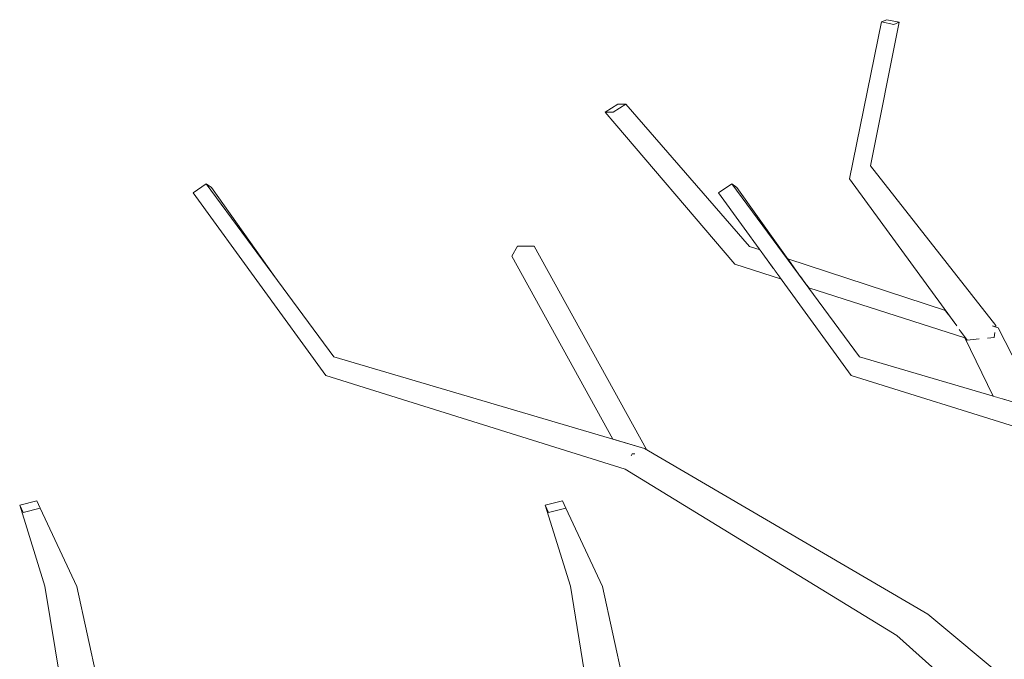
# Model space of a CAD drawing. Extents: x -289599 to -184549, y 66678 to 295474.
# Tile 59 of 256: x -281982 to -281773, y 71798 to 71934. Entities that reach past the tile are written whole.
import ezdxf

# ---------------------------------------------------------------- set-up
doc = ezdxf.new("R2010")
doc.units = 0
doc.header["$MEASUREMENT"] = 0
doc.linetypes.add('Wipeout_Contour', pattern=[1000, 0, -1000])
doc.layers.add('arch drzewa', color=8, linetype='Continuous')
doc.layers.add('arch drzewa_Nr_Pióra__4', color=8, linetype='Continuous', lineweight=9)

msp = doc.modelspace()

# ---------------------------------------------------------------- wipeouts: each hides what was drawn before it
at = {"color": 254, "linetype": 'Wipeout_Contour', "lineweight": 0, "ltscale": 1352608.587643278}
msp.add_wipeout([(-281827.18, 71886.11), (-281828.26, 71882.96), (-281822.01, 71881.32), (-281824.96, 71885.39)], dxfattribs=at).dxf.layer = 'arch drzewa'
at = {"color": 254, "linetype": 'Wipeout_Contour', "lineweight": 0, "ltscale": 1352508.593042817}
msp.add_wipeout([(-281819.07, 71883.46), (-281816.53, 71879.88), (-281784.94, 71871.6), (-281785.59, 71872.5)], dxfattribs=at).dxf.layer = 'arch drzewa'
at = {"color": 254, "linetype": 'Wipeout_Contour', "lineweight": 0, "ltscale": 3042875.563623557}
msp.add_wipeout([(-281777.49, 71867.33), (-281777.7, 71867.22), (-281768.84, 71852.35), (-281765.55, 71851.38), (-281774.41, 71868.84), (-281775.41, 71868.35), (-281775.13, 71867.78), (-281775.28, 71866.78), (-281776.55, 71866.66)], dxfattribs=at).dxf.layer = 'arch drzewa'
at = {"color": 254, "linetype": 'Wipeout_Contour', "lineweight": 0, "ltscale": 1353069.125006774}
msp.add_wipeout([(-281962.27, 71745.6), (-281975.15, 71813.06), (-281976.75, 71813.95), (-281962.35, 71745.66)], dxfattribs=at).dxf.layer = 'arch drzewa'
at = {"color": 254, "linetype": 'Wipeout_Contour', "lineweight": 0, "ltscale": 2366588.35101317}
msp.add_wipeout([(-281789.39, 71808.06), (-281795.97, 71803.53), (-281781.11, 71794.47), (-281778.72, 71795.05), (-281777.14, 71792.06), (-281759.12, 71781.07), (-281759.11, 71782.89)], dxfattribs=at).dxf.layer = 'arch drzewa'

# ---------------------------------------------------------------- next in the draw order: wipeouts: each hides what was drawn before it
at = {"color": 254, "linetype": 'Wipeout_Contour', "lineweight": 0, "ltscale": 1014450.764172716}
msp.add_wipeout([(-281822.01, 71881.32), (-281828.26, 71882.96), (-281821.73, 71880.93)], dxfattribs=at).dxf.layer = 'arch drzewa'
at = {"color": 254, "linetype": 'Wipeout_Contour', "lineweight": 0, "ltscale": 1014298.754133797}
msp.add_wipeout([(-281774.41, 71868.84), (-281775.6, 71869.23), (-281775.57, 71869.14)], dxfattribs=at).dxf.layer = 'arch drzewa'
at = {"color": 254, "linetype": 'Wipeout_Contour', "lineweight": 0, "ltscale": 1014282.613492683}
msp.add_wipeout([(-281777.7, 71867.22), (-281770.21, 71852.76), (-281768.84, 71852.35)], dxfattribs=at).dxf.layer = 'arch drzewa'
at = {"color": 254, "linetype": 'Wipeout_Contour', "lineweight": 0, "ltscale": 1014433.592009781}
msp.add_wipeout([(-281789.39, 71808.06), (-281849.51, 71843.22), (-281853.59, 71838.86)], dxfattribs=at).dxf.layer = 'arch drzewa'
at = {"color": 254, "linetype": 'Wipeout_Contour', "lineweight": 0, "ltscale": 1691305.041438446}
msp.add_wipeout([(-281976.75, 71813.95), (-281965.93, 71747.9), (-281965.63, 71747.81), (-281965.28, 71747.48), (-281962.35, 71745.66)], dxfattribs=at).dxf.layer = 'arch drzewa'
at = {"color": 254, "linetype": 'Wipeout_Contour', "lineweight": 0, "ltscale": 1690461.275647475}
msp.add_wipeout([(-281781.11, 71794.47), (-281795.97, 71803.53), (-281783.13, 71792.09), (-281783.86, 71793.47), (-281781.24, 71794.44)], dxfattribs=at).dxf.layer = 'arch drzewa'

# ---------------------------------------------------------------- next in the draw order: wipeouts: each hides what was drawn before it
at = {"color": 254, "linetype": 'Wipeout_Contour', "lineweight": 0, "ltscale": 1352605.341596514}
msp.add_wipeout([(-281830.34, 71882.33), (-281820.75, 71879.58), (-281821.73, 71880.93), (-281828.26, 71882.96)], dxfattribs=at).dxf.layer = 'arch drzewa'
at = {"color": 254, "linetype": 'Wipeout_Contour', "lineweight": 0, "ltscale": 1014298.429846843}
msp.add_wipeout([(-281775.57, 71869.14), (-281775.41, 71868.35), (-281774.41, 71868.84)], dxfattribs=at).dxf.layer = 'arch drzewa'
at = {"color": 254, "linetype": 'Wipeout_Contour', "lineweight": 0, "ltscale": 2704806.5135274}
msp.add_wipeout([(-281781.41, 71866.76), (-281781.54, 71866.74), (-281773.68, 71853.79), (-281770.21, 71852.76), (-281777.7, 71867.22), (-281778.2, 71867.16), (-281778.66, 71866.47), (-281781.04, 71866.25)], dxfattribs=at).dxf.layer = 'arch drzewa'
at = {"color": 254, "linetype": 'Wipeout_Contour', "lineweight": 0, "ltscale": 1014635.328653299}
msp.add_wipeout([(-281849.51, 71843.22), (-281915.42, 71862.71), (-281917.16, 71858.73)], dxfattribs=at).dxf.layer = 'arch drzewa'
at = {"color": 254, "linetype": 'Wipeout_Contour', "lineweight": 0, "ltscale": 1014504.050346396}
msp.add_wipeout([(-281852.09, 71842.07), (-281852.23, 71841.83), (-281851.75, 71842.07)], dxfattribs=at).dxf.layer = 'arch drzewa'
at = {"color": 254, "linetype": 'Wipeout_Contour', "lineweight": 0, "ltscale": 1014372.869045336}
msp.add_wipeout([(-281853.59, 71838.86), (-281795.97, 71803.53), (-281789.39, 71808.06)], dxfattribs=at).dxf.layer = 'arch drzewa'
at = {"color": 254, "linetype": 'Wipeout_Contour', "lineweight": 0, "ltscale": 1014801.777906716}
msp.add_wipeout([(-281954.73, 71743.65), (-281969.96, 71813.93), (-281975.15, 71813.06)], dxfattribs=at).dxf.layer = 'arch drzewa'

# ---------------------------------------------------------------- next in the draw order: linework, layer by layer
at = {"layer": 'arch drzewa_Nr_Pióra__4', "linetype": 'Continuous'}
for p, q in [((-281759.11, 71782.89), (-281789.39, 71808.06)), ((-281783.13, 71792.09), (-281795.97, 71803.53))]:
    msp.add_line(p, q, dxfattribs=at)

# ---------------------------------------------------------------- next in the draw order: wipeouts: each hides what was drawn before it
at = {"color": 254, "linetype": 'Wipeout_Contour', "lineweight": 0, "ltscale": 1014775.502983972}
msp.add_wipeout([(-281915.42, 71862.71), (-281942.51, 71899.45), (-281945.32, 71897.52)], dxfattribs=at).dxf.layer = 'arch drzewa'
at = {"color": 254, "linetype": 'Wipeout_Contour', "lineweight": 0, "ltscale": 1690902.355666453}
msp.add_wipeout([(-281876.42, 71886.21), (-281853.35, 71844.36), (-281849.51, 71843.22), (-281849.07, 71842.97), (-281872.89, 71886.17)], dxfattribs=at).dxf.layer = 'arch drzewa'
at = {"color": 254, "linetype": 'Wipeout_Contour', "lineweight": 0, "ltscale": 1014449.34288287}
msp.add_wipeout([(-281820.75, 71879.58), (-281830.34, 71882.33), (-281820.45, 71879.17)], dxfattribs=at).dxf.layer = 'arch drzewa'
at = {"color": 254, "linetype": 'Wipeout_Contour', "lineweight": 0, "ltscale": 1014296.674740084}
msp.add_wipeout([(-281781.54, 71866.74), (-281775.46, 71854.31), (-281773.68, 71853.79)], dxfattribs=at).dxf.layer = 'arch drzewa'
at = {"color": 254, "linetype": 'Wipeout_Contour', "lineweight": 0, "ltscale": 1691272.609583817}
msp.add_wipeout([(-281975.15, 71813.06), (-281962.27, 71745.6), (-281957.54, 71744.26), (-281955.89, 71743.4), (-281954.73, 71743.65)], dxfattribs=at).dxf.layer = 'arch drzewa'
at = {"color": 254, "linetype": 'Wipeout_Contour', "lineweight": 0, "ltscale": 1352635.365166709}
msp.add_wipeout([(-281850.72, 71745.6), (-281863.6, 71813.06), (-281865.21, 71813.95), (-281850.81, 71745.66)], dxfattribs=at).dxf.layer = 'arch drzewa'

# ---------------------------------------------------------------- next in the draw order: wipeouts: each hides what was drawn before it
at = {"color": 254, "linetype": 'Wipeout_Contour', "lineweight": 0, "ltscale": 1014741.930877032}
msp.add_wipeout([(-281945.32, 71897.52), (-281917.16, 71858.73), (-281915.42, 71862.71)], dxfattribs=at).dxf.layer = 'arch drzewa'
at = {"color": 254, "linetype": 'Wipeout_Contour', "lineweight": 0, "ltscale": 1352747.656675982}
msp.add_wipeout([(-281877.64, 71884.07), (-281856.22, 71845.21), (-281853.35, 71844.36), (-281876.42, 71886.21)], dxfattribs=at).dxf.layer = 'arch drzewa'
at = {"color": 254, "linetype": 'Wipeout_Contour', "lineweight": 0, "ltscale": 2366847.250305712}
msp.add_wipeout([(-281784.94, 71871.6), (-281816.53, 71879.88), (-281816.39, 71879.69), (-281815.98, 71879.14), (-281777.7, 71867.22), (-281777.49, 71867.33), (-281783.27, 71869.31)], dxfattribs=at).dxf.layer = 'arch drzewa'
at = {"color": 254, "linetype": 'Wipeout_Contour', "lineweight": 0, "ltscale": 1014310.029881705}
msp.add_wipeout([(-281737.96, 71843.22), (-281803.87, 71862.71), (-281805.62, 71858.73)], dxfattribs=at).dxf.layer = 'arch drzewa'
at = {"color": 254, "linetype": 'Wipeout_Contour', "lineweight": 0, "ltscale": 1014503.8987718}
msp.add_wipeout([(-281852.22, 71842.3), (-281852.09, 71842.07), (-281851.75, 71842.07)], dxfattribs=at).dxf.layer = 'arch drzewa'
at = {"color": 254, "linetype": 'Wipeout_Contour', "lineweight": 0, "ltscale": 1014863.53680527}
msp.add_wipeout([(-281975.15, 71813.06), (-281981.39, 71829.63), (-281982.1, 71831.19)], dxfattribs=at).dxf.layer = 'arch drzewa'
at = {"color": 254, "linetype": 'Wipeout_Contour', "lineweight": 0, "ltscale": 1690762.834554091}
msp.add_wipeout([(-281865.21, 71813.95), (-281854.39, 71747.9), (-281854.08, 71747.81), (-281853.73, 71747.48), (-281850.81, 71745.66)], dxfattribs=at).dxf.layer = 'arch drzewa'

# ---------------------------------------------------------------- next in the draw order: linework, layer by layer
at = {"layer": 'arch drzewa_Nr_Pióra__4', "linetype": 'Continuous'}
for p, q in [((-281876.42, 71886.21), (-281877.64, 71884.07)), ((-281872.89, 71886.17), (-281876.42, 71886.21)), ((-281853.59, 71838.86), (-281917.16, 71858.73))]:
    msp.add_line(p, q, dxfattribs=at)

# ---------------------------------------------------------------- next in the draw order: wipeouts: each hides what was drawn before it
at = {"color": 254, "linetype": 'Wipeout_Contour', "lineweight": 0, "ltscale": 1014529.991209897}
msp.add_wipeout([(-281827.18, 71886.11), (-281853.49, 71916.33), (-281856.16, 71914.62)], dxfattribs=at).dxf.layer = 'arch drzewa'
at = {"color": 254, "linetype": 'Wipeout_Contour', "lineweight": 0, "ltscale": 1014788.132120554}
msp.add_wipeout([(-281941.43, 71898.67), (-281942.51, 71899.45), (-281927.94, 71879.69)], dxfattribs=at).dxf.layer = 'arch drzewa'
at = {"color": 254, "linetype": 'Wipeout_Contour', "lineweight": 0, "ltscale": 1014383.693832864}
msp.add_wipeout([(-281815.98, 71879.14), (-281815.11, 71877.96), (-281777.7, 71867.22)], dxfattribs=at).dxf.layer = 'arch drzewa'
at = {"color": 254, "linetype": 'Wipeout_Contour', "lineweight": 0, "ltscale": 1014504.268352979}
msp.add_wipeout([(-281852.09, 71842.07), (-281852.22, 71842.3), (-281852.23, 71841.83)], dxfattribs=at).dxf.layer = 'arch drzewa'
at = {"color": 254, "linetype": 'Wipeout_Contour', "lineweight": 0, "ltscale": 1014855.801004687}
msp.add_wipeout([(-281982.1, 71831.19), (-281976.75, 71813.95), (-281975.15, 71813.06)], dxfattribs=at).dxf.layer = 'arch drzewa'
at = {"color": 254, "linetype": 'Wipeout_Contour', "lineweight": 0, "ltscale": 1014476.460606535}
msp.add_wipeout([(-281843.18, 71743.65), (-281858.41, 71813.93), (-281863.6, 71813.06)], dxfattribs=at).dxf.layer = 'arch drzewa'

# ---------------------------------------------------------------- next in the draw order: linework, layer by layer
at = {"layer": 'arch drzewa_Nr_Pióra__4', "linetype": 'Continuous'}
for p, q in [((-281942.51, 71899.45), (-281945.32, 71897.52)), ((-281941.43, 71898.67), (-281942.51, 71899.45)), ((-281915.42, 71862.71), (-281942.51, 71899.45)), ((-281927.94, 71879.69), (-281941.43, 71898.67)), ((-281917.16, 71858.73), (-281945.32, 71897.52)), ((-281849.51, 71843.22), (-281915.42, 71862.71)), ((-281852.09, 71842.07), (-281852.31, 71841.69)), ((-281851.55, 71842.07), (-281852.09, 71842.07))]:
    msp.add_line(p, q, dxfattribs=at)

# ---------------------------------------------------------------- next in the draw order: wipeouts: each hides what was drawn before it
at = {"color": 254, "linetype": 'Wipeout_Contour', "lineweight": 0, "ltscale": 1014498.274550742}
msp.add_wipeout([(-281856.16, 71914.62), (-281828.26, 71882.96), (-281827.18, 71886.11)], dxfattribs=at).dxf.layer = 'arch drzewa'
at = {"color": 254, "linetype": 'Wipeout_Contour', "lineweight": 0, "ltscale": 2366802.6687666}
msp.add_wipeout([(-281777.7, 71867.22), (-281815.11, 71877.96), (-281814.64, 71877.31), (-281781.54, 71866.74), (-281781.41, 71866.76), (-281782.61, 71868.4), (-281778.2, 71867.16)], dxfattribs=at).dxf.layer = 'arch drzewa'
at = {"color": 254, "linetype": 'Wipeout_Contour', "lineweight": 0, "ltscale": 1014854.507396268}
msp.add_wipeout([(-281969.96, 71813.93), (-281977.73, 71830.52), (-281981.39, 71829.63)], dxfattribs=at).dxf.layer = 'arch drzewa'
at = {"color": 254, "linetype": 'Wipeout_Contour', "lineweight": 0, "ltscale": 1690730.402282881}
msp.add_wipeout([(-281843.18, 71743.65), (-281863.6, 71813.06), (-281850.72, 71745.6), (-281845.99, 71744.26), (-281844.34, 71743.4)], dxfattribs=at).dxf.layer = 'arch drzewa'

# ---------------------------------------------------------------- next in the draw order: linework, layer by layer
at = {"layer": 'arch drzewa_Nr_Pióra__4', "linetype": 'Continuous'}
for p, q in [((-281789.39, 71808.06), (-281849.51, 71843.22)), ((-281795.97, 71803.53), (-281853.59, 71838.86))]:
    msp.add_line(p, q, dxfattribs=at)

# ---------------------------------------------------------------- next in the draw order: wipeouts: each hides what was drawn before it
at = {"color": 254, "linetype": 'Wipeout_Contour', "lineweight": 0, "ltscale": 1014534.104295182}
msp.add_wipeout([(-281828.26, 71882.96), (-281856.16, 71914.62), (-281857.84, 71914.64)], dxfattribs=at).dxf.layer = 'arch drzewa'
at = {"color": 254, "linetype": 'Wipeout_Contour', "lineweight": 0, "ltscale": 1014365.964199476}
msp.add_wipeout([(-281774.9, 71869.33), (-281801.54, 71903.25), (-281802.24, 71900.89)], dxfattribs=at).dxf.layer = 'arch drzewa'
at = {"color": 254, "linetype": 'Wipeout_Contour', "lineweight": 0, "ltscale": 1014847.913632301}
msp.add_wipeout([(-281981.39, 71829.63), (-281975.15, 71813.06), (-281969.96, 71813.93)], dxfattribs=at).dxf.layer = 'arch drzewa'
at = {"color": 254, "linetype": 'Wipeout_Contour', "lineweight": 0, "ltscale": 1014538.2265583}
msp.add_wipeout([(-281863.6, 71813.06), (-281869.84, 71829.63), (-281870.56, 71831.19)], dxfattribs=at).dxf.layer = 'arch drzewa'

# ---------------------------------------------------------------- next in the draw order: linework, layer by layer
at = {"layer": 'arch drzewa_Nr_Pióra__4', "linetype": 'Continuous'}
for p, q in [((-281965.93, 71747.9), (-281976.75, 71813.95)), ((-281954.73, 71743.65), (-281969.96, 71813.93))]:
    msp.add_line(p, q, dxfattribs=at)

# ---------------------------------------------------------------- next in the draw order: wipeouts: each hides what was drawn before it
at = {"color": 254, "linetype": 'Wipeout_Contour', "lineweight": 0, "ltscale": 1014403.940871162}
msp.add_wipeout([(-281801.54, 71903.25), (-281795.44, 71933.72), (-281796.6, 71933.24)], dxfattribs=at).dxf.layer = 'arch drzewa'
at = {"color": 254, "linetype": 'Wipeout_Contour', "lineweight": 0, "ltscale": 1014502.039086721}
msp.add_wipeout([(-281857.84, 71914.64), (-281830.34, 71882.33), (-281828.26, 71882.96)], dxfattribs=at).dxf.layer = 'arch drzewa'
at = {"color": 254, "linetype": 'Wipeout_Contour', "lineweight": 0, "ltscale": 2704833.25753345}
msp.add_wipeout([(-281774.9, 71869.33), (-281802.24, 71900.89), (-281775.28, 71866.78), (-281775.13, 71867.78), (-281775.41, 71868.35), (-281775.57, 71869.14), (-281775.6, 71869.23), (-281774.95, 71869.02)], dxfattribs=at).dxf.layer = 'arch drzewa'
at = {"color": 254, "linetype": 'Wipeout_Contour', "lineweight": 0, "ltscale": 1353159.04800878}
msp.add_wipeout([(-281981.39, 71829.63), (-281977.73, 71830.52), (-281978.44, 71832.08), (-281982.1, 71831.19)], dxfattribs=at).dxf.layer = 'arch drzewa'
at = {"color": 254, "linetype": 'Wipeout_Contour', "lineweight": 0, "ltscale": 1014530.489586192}
msp.add_wipeout([(-281870.56, 71831.19), (-281865.21, 71813.95), (-281863.6, 71813.06)], dxfattribs=at).dxf.layer = 'arch drzewa'

# ---------------------------------------------------------------- next in the draw order: linework, layer by layer
at = {"layer": 'arch drzewa_Nr_Pióra__4', "linetype": 'Continuous'}
for p, q in [((-281849.07, 71842.97), (-281872.89, 71886.17)), ((-281856.22, 71845.21), (-281877.64, 71884.07)), ((-281982.1, 71831.19), (-281978.44, 71832.08)), ((-281978.44, 71832.08), (-281977.73, 71830.52)), ((-281981.39, 71829.63), (-281982.1, 71831.19)), ((-281976.75, 71813.95), (-281982.1, 71831.19)), ((-281977.73, 71830.52), (-281981.39, 71829.63)), ((-281969.96, 71813.93), (-281977.73, 71830.52))]:
    msp.add_line(p, q, dxfattribs=at)

# ---------------------------------------------------------------- next in the draw order: wipeouts: each hides what was drawn before it
at = {"color": 254, "linetype": 'Wipeout_Contour', "lineweight": 0, "ltscale": 1352755.337827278}
msp.add_wipeout([(-281853.49, 71916.33), (-281855.17, 71916.35), (-281857.84, 71914.64), (-281856.16, 71914.62)], dxfattribs=at).dxf.layer = 'arch drzewa'
at = {"color": 254, "linetype": 'Wipeout_Contour', "lineweight": 0, "ltscale": 1014369.494651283}
msp.add_wipeout([(-281775.28, 71866.78), (-281802.24, 71900.89), (-281805.98, 71900.47)], dxfattribs=at).dxf.layer = 'arch drzewa'
at = {"color": 254, "linetype": 'Wipeout_Contour', "lineweight": 0, "ltscale": 1014529.197335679}
msp.add_wipeout([(-281858.41, 71813.93), (-281866.18, 71830.52), (-281869.84, 71829.63)], dxfattribs=at).dxf.layer = 'arch drzewa'

# ---------------------------------------------------------------- next in the draw order: linework, layer by layer
at = {"layer": 'arch drzewa_Nr_Pióra__4', "linetype": 'Continuous'}
for p, q in [((-281857.84, 71914.64), (-281855.17, 71916.35)), ((-281853.49, 71916.33), (-281856.16, 71914.62)), ((-281855.17, 71916.35), (-281853.49, 71916.33)), ((-281856.16, 71914.62), (-281857.84, 71914.64))]:
    msp.add_line(p, q, dxfattribs=at)

# ---------------------------------------------------------------- next in the draw order: wipeouts: each hides what was drawn before it
at = {"color": 254, "linetype": 'Wipeout_Contour', "lineweight": 0, "ltscale": 1690546.672941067}
msp.add_wipeout([(-281805.98, 71900.47), (-281783.27, 71869.31), (-281777.49, 71867.33), (-281776.55, 71866.66), (-281775.28, 71866.78)], dxfattribs=at).dxf.layer = 'arch drzewa'
at = {"color": 254, "linetype": 'Wipeout_Contour', "lineweight": 0, "ltscale": 1014522.602235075}
msp.add_wipeout([(-281869.84, 71829.63), (-281863.6, 71813.06), (-281858.41, 71813.93)], dxfattribs=at).dxf.layer = 'arch drzewa'

# ---------------------------------------------------------------- next in the draw order: linework, layer by layer
at = {"layer": 'arch drzewa_Nr_Pióra__4', "linetype": 'Continuous'}
for p, q in [((-281774.41, 71868.84), (-281775.66, 71869.25)), ((-281774.9, 71869.33), (-281774.95, 71869.02)), ((-281765.55, 71851.38), (-281774.41, 71868.84)), ((-281775.28, 71866.78), (-281776.67, 71866.65)), ((-281775.12, 71867.87), (-281775.28, 71866.78)), ((-281854.39, 71747.9), (-281865.21, 71813.95)), ((-281843.18, 71743.65), (-281858.41, 71813.93))]:
    msp.add_line(p, q, dxfattribs=at)

# ---------------------------------------------------------------- next in the draw order: wipeouts: each hides what was drawn before it
at = {"color": 254, "linetype": 'Wipeout_Contour', "lineweight": 0, "ltscale": 1014401.957684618}
msp.add_wipeout([(-281796.6, 71933.24), (-281802.24, 71900.89), (-281801.54, 71903.25)], dxfattribs=at).dxf.layer = 'arch drzewa'
at = {"color": 254, "linetype": 'Wipeout_Contour', "lineweight": 0, "ltscale": 1352416.307828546}
msp.add_wipeout([(-281778.2, 71867.16), (-281782.61, 71868.4), (-281781.04, 71866.25), (-281778.66, 71866.47)], dxfattribs=at).dxf.layer = 'arch drzewa'
at = {"color": 254, "linetype": 'Wipeout_Contour', "lineweight": 0, "ltscale": 1352725.302807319}
msp.add_wipeout([(-281869.84, 71829.63), (-281866.18, 71830.52), (-281866.9, 71832.08), (-281870.56, 71831.19)], dxfattribs=at).dxf.layer = 'arch drzewa'

# ---------------------------------------------------------------- next in the draw order: linework, layer by layer
at = {"layer": 'arch drzewa_Nr_Pióra__4', "linetype": 'Continuous'}
for p, q in [((-281781.04, 71866.25), (-281782.68, 71868.5)), ((-281775.46, 71854.31), (-281781.54, 71866.74)), ((-281778.48, 71866.48), (-281781.04, 71866.25)), ((-281870.56, 71831.19), (-281866.9, 71832.08)), ((-281866.9, 71832.08), (-281866.18, 71830.52)), ((-281869.84, 71829.63), (-281870.56, 71831.19)), ((-281865.21, 71813.95), (-281870.56, 71831.19)), ((-281866.18, 71830.52), (-281869.84, 71829.63)), ((-281858.41, 71813.93), (-281866.18, 71830.52))]:
    msp.add_line(p, q, dxfattribs=at)

# ---------------------------------------------------------------- next in the draw order: wipeouts: each hides what was drawn before it
at = {"color": 254, "linetype": 'Wipeout_Contour', "lineweight": 0, "ltscale": 1014407.471244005}
msp.add_wipeout([(-281802.24, 71900.89), (-281796.6, 71933.24), (-281799.2, 71933.79)], dxfattribs=at).dxf.layer = 'arch drzewa'

# ---------------------------------------------------------------- next in the draw order: wipeouts: each hides what was drawn before it
at = {"color": 254, "linetype": 'Wipeout_Contour', "lineweight": 0, "ltscale": 1014408.674481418}
msp.add_wipeout([(-281799.2, 71933.79), (-281805.98, 71900.47), (-281802.24, 71900.89)], dxfattribs=at).dxf.layer = 'arch drzewa'

# ---------------------------------------------------------------- next in the draw order: linework, layer by layer
at = {"layer": 'arch drzewa_Nr_Pióra__4', "linetype": 'Continuous'}
msp.add_line((-281774.9, 71869.33), (-281801.54, 71903.25), dxfattribs=at)

# ---------------------------------------------------------------- next in the draw order: wipeouts: each hides what was drawn before it
at = {"color": 254, "linetype": 'Wipeout_Contour', "lineweight": 0, "ltscale": 1352545.656759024}
msp.add_wipeout([(-281795.44, 71933.72), (-281798.04, 71934.27), (-281799.2, 71933.79), (-281796.6, 71933.24)], dxfattribs=at).dxf.layer = 'arch drzewa'
at = {"color": 254, "linetype": 'Wipeout_Contour', "lineweight": 0, "ltscale": 1014450.209171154}
msp.add_wipeout([(-281803.87, 71862.71), (-281830.97, 71899.45), (-281833.77, 71897.52)], dxfattribs=at).dxf.layer = 'arch drzewa'

# ---------------------------------------------------------------- next in the draw order: linework, layer by layer
at = {"layer": 'arch drzewa_Nr_Pióra__4', "linetype": 'Continuous'}
for p, q in [((-281805.98, 71900.47), (-281799.2, 71933.79)), ((-281801.54, 71903.25), (-281795.44, 71933.72)), ((-281799.2, 71933.79), (-281798.04, 71934.27)), ((-281796.6, 71933.24), (-281799.2, 71933.79)), ((-281798.04, 71934.27), (-281795.44, 71933.72)), ((-281795.44, 71933.72), (-281796.6, 71933.24))]:
    msp.add_line(p, q, dxfattribs=at)

# ---------------------------------------------------------------- next in the draw order: wipeouts: each hides what was drawn before it
at = {"color": 254, "linetype": 'Wipeout_Contour', "lineweight": 0, "ltscale": 1014416.634381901}
msp.add_wipeout([(-281833.77, 71897.52), (-281805.62, 71858.73), (-281803.87, 71862.71)], dxfattribs=at).dxf.layer = 'arch drzewa'

# ---------------------------------------------------------------- next in the draw order: linework, layer by layer
at = {"layer": 'arch drzewa_Nr_Pióra__4', "linetype": 'Continuous'}
for p, q in [((-281783.21, 71869.23), (-281805.98, 71900.47)), ((-281781.54, 71866.74), (-281814.64, 71877.31)), ((-281737.96, 71843.22), (-281803.87, 71862.71)), ((-281742.04, 71838.86), (-281805.62, 71858.73))]:
    msp.add_line(p, q, dxfattribs=at)

# ---------------------------------------------------------------- next in the draw order: wipeouts: each hides what was drawn before it
at = {"color": 254, "linetype": 'Wipeout_Contour', "lineweight": 0, "ltscale": 1014462.839510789}
msp.add_wipeout([(-281830.97, 71899.45), (-281816.39, 71879.69), (-281829.88, 71898.67)], dxfattribs=at).dxf.layer = 'arch drzewa'

# ---------------------------------------------------------------- next in the draw order: linework, layer by layer
at = {"layer": 'arch drzewa_Nr_Pióra__4', "linetype": 'Continuous'}
for p, q in [((-281827.18, 71886.11), (-281853.49, 71916.33)), ((-281830.34, 71882.33), (-281857.84, 71914.64)), ((-281830.97, 71899.45), (-281833.77, 71897.52)), ((-281829.88, 71898.67), (-281830.97, 71899.45)), ((-281803.87, 71862.71), (-281830.97, 71899.45)), ((-281816.39, 71879.69), (-281829.88, 71898.67)), ((-281805.62, 71858.73), (-281833.77, 71897.52)), ((-281824.96, 71885.39), (-281827.18, 71886.11)), ((-281785.59, 71872.5), (-281819.07, 71883.46)), ((-281820.45, 71879.17), (-281830.34, 71882.33))]:
    msp.add_line(p, q, dxfattribs=at)

doc.saveas('drawing.dxf')
